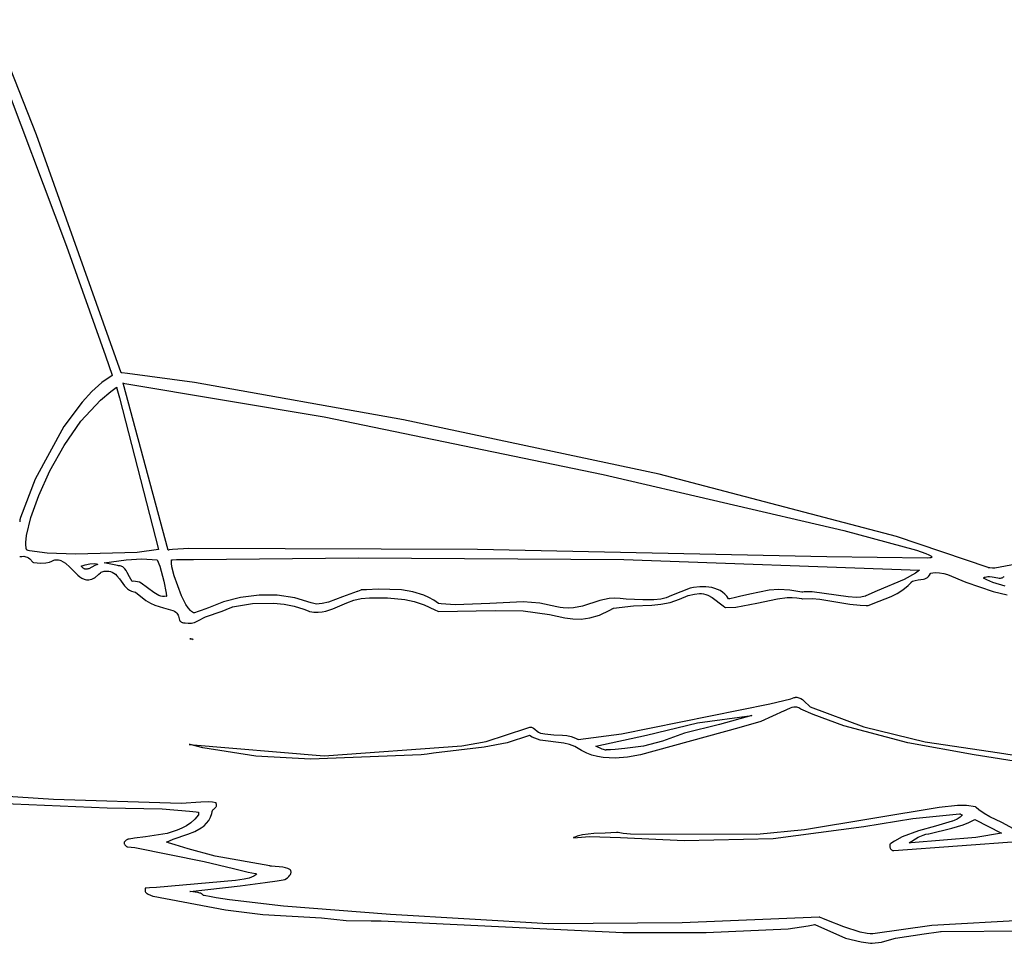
# Model space of a CAD drawing. Extents: x 21.3 to 51.6, y -34 to 34.1.
# Tile 52 of 117: x 42.7 to 45.2, y -5.4 to -3. Entities that reach past the tile are written whole.
import ezdxf

# ---------------------------------------------------------------- set-up
doc = ezdxf.new("R2010")
doc.units = 0

msp = doc.modelspace()

# ---------------------------------------------------------------- linework, layer by layer
at = {"layer": 'Layer 1', "color": 7, "linetype": 'CONTINUOUS'}
for p, q in [((42.727372, -3.315651), (42.385904, -2.454279)), ((42.480947, -2.745245), (42.804478, -3.601802)), ((42.944884, -3.926587), (42.727372, -3.315651)), ((42.804478, -3.601802), (42.904247, -3.883464)), ((42.904247, -3.883464), (42.921599, -3.933325)), ((42.921877, -3.934178), (42.895269, -3.951903)), ((42.921599, -3.933325), (42.921887, -3.934156)), ((42.945086, -3.926629), (42.944884, -3.926587)), ((42.945314, -3.92665), (42.945086, -3.926629)), ((42.946226, -3.926735), (42.945314, -3.92665)), ((42.961611, -3.928264), (42.946226, -3.926735)), ((43.133221, -3.951541), (42.961611, -3.928264)), ((42.895269, -3.951903), (42.869364, -3.974778)), ((42.918436, -3.97453), (42.932443, -3.964526)), ((42.932443, -3.964526), (42.932886, -3.964229)), ((42.932886, -3.964229), (42.933108, -3.964081)), ((42.933108, -3.964081), (42.933163, -3.964044)), ((42.933179, -3.964049), (42.933209, -3.964159)), ((42.933209, -3.964159), (42.933358, -3.9647)), ((42.933358, -3.9647), (42.934002, -3.967036)), ((42.934002, -3.967036), (42.940692, -3.991438)), ((42.949654, -3.953516), (42.949585, -3.953269)), ((42.949623, -3.953272), (43.466944, -4.039542)), ((43.06604, -4.382183), (42.949654, -3.953516)), ((43.670286, -4.047217), (43.133221, -3.951541)), ((42.841683, -4.051374), (42.891419, -3.997233)), ((42.869364, -3.974778), (42.844354, -4.001865)), ((42.891419, -3.997233), (42.918436, -3.97453)), ((42.940692, -3.991438), (43.040514, -4.380634)), ((42.844354, -4.001865), (42.797803, -4.064928)), ((43.466944, -4.039542), (44.184005, -4.188264)), ((44.327198, -4.187578), (43.670286, -4.047217)), ((42.797803, -4.064928), (42.724022, -4.200344)), ((42.798264, -4.11327), (42.841683, -4.051374)), ((42.761864, -4.178254), (42.798264, -4.11327)), ((42.724022, -4.200344), (42.686386, -4.298135)), ((42.733184, -4.241655), (42.761864, -4.178254)), ((44.184005, -4.188264), (44.802458, -4.331724)), ((44.937617, -4.347649), (44.327198, -4.187578)), ((42.712927, -4.298805), (42.733184, -4.241655)), ((42.686386, -4.298135), (42.684843, -4.304724)), ((42.701795, -4.345033), (42.712927, -4.298805)), ((42.684135, -4.309146), (42.684128, -4.309213)), ((42.684199, -4.308595), (42.684135, -4.309146)), ((42.684364, -4.30741), (42.684199, -4.308595)), ((42.684843, -4.304724), (42.684364, -4.30741)), ((42.699871, -4.362593), (42.701795, -4.345033)), ((44.802458, -4.331724), (44.989205, -4.382781)), ((45.173411, -4.427271), (44.937617, -4.347649)), ((42.699857, -4.369728), (42.699871, -4.362593)), ((42.70049, -4.375671), (42.699857, -4.369728)), ((42.701053, -4.378172), (42.70049, -4.375671)), ((42.684062, -4.398896), (42.689257, -4.398235)), ((42.689257, -4.398235), (42.694431, -4.398048)), ((42.694431, -4.398048), (42.697137, -4.398385)), ((42.697137, -4.398385), (42.69999, -4.399144)), ((42.69999, -4.399144), (42.703042, -4.400426)), ((42.701782, -4.380347), (42.701053, -4.378172)), ((42.702678, -4.382188), (42.701782, -4.380347)), ((42.70274, -4.382227), (42.702694, -4.382199)), ((42.70293, -4.38234), (42.70274, -4.382227)), ((42.70381, -4.382786), (42.70293, -4.38234)), ((42.703042, -4.400426), (42.706343, -4.402334)), ((42.706117, -4.383652), (42.70381, -4.382786)), ((42.70913, -4.384484), (42.706117, -4.383652)), ((42.706343, -4.402334), (42.709944, -4.404967)), ((42.754778, -4.389794), (42.70913, -4.384484)), ((42.827127, -4.392447), (42.754778, -4.389794)), ((42.986381, -4.38825), (42.827127, -4.392447)), ((43.040514, -4.380634), (42.986381, -4.38825)), ((43.06619, -4.38217), (43.066078, -4.382185)), ((43.06664, -4.382111), (43.06619, -4.38217)), ((43.06848, -4.381877), (43.06664, -4.382111)), ((43.076495, -4.380982), (43.06848, -4.381877)), ((43.118583, -4.378013), (43.076495, -4.380982)), ((43.860319, -4.380376), (43.118583, -4.378013)), ((44.758249, -4.399672), (43.860319, -4.380376)), ((45.017025, -4.402658), (44.758249, -4.399672)), ((44.989205, -4.382781), (45.012839, -4.391077)), ((45.012839, -4.391077), (45.020708, -4.394444)), ((45.023465, -4.402277), (45.017025, -4.402658)), ((45.020708, -4.394444), (45.025828, -4.397263)), ((45.025776, -4.401847), (45.023465, -4.402277)), ((45.026643, -4.401573), (45.025776, -4.401847)), ((45.025828, -4.397263), (45.026667, -4.39788)), ((45.027321, -4.401261), (45.026643, -4.401573)), ((45.026667, -4.39788), (45.027328, -4.398461)), ((45.027588, -4.401091), (45.027321, -4.401261)), ((45.027328, -4.398461), (45.027809, -4.399006)), ((45.027809, -4.400911), (45.027588, -4.401091)), ((45.027809, -4.399006), (45.027981, -4.399265)), ((45.027983, -4.400722), (45.027809, -4.400911)), ((45.027981, -4.399265), (45.028108, -4.399514)), ((45.028052, -4.400624), (45.027983, -4.400722)), ((45.02811, -4.400523), (45.028052, -4.400624)), ((45.028108, -4.399514), (45.028189, -4.399755)), ((45.028156, -4.400421), (45.02811, -4.400523)), ((45.02819, -4.400315), (45.028156, -4.400421)), ((45.028189, -4.399755), (45.028212, -4.399872)), ((45.028213, -4.400208), (45.02819, -4.400315)), ((45.028212, -4.399872), (45.028224, -4.399986)), ((45.028224, -4.400098), (45.028213, -4.400208)), ((45.028224, -4.399986), (45.028224, -4.400098)), ((42.709944, -4.404967), (42.718252, -4.412818)), ((42.718252, -4.412818), (42.719409, -4.414073)), ((42.719409, -4.414073), (42.719703, -4.414396)), ((42.719703, -4.414396), (42.720011, -4.414452)), ((42.720011, -4.414452), (42.738214, -4.415747)), ((42.738214, -4.415747), (42.751219, -4.415049)), ((42.751219, -4.415049), (42.760316, -4.413089)), ((42.760316, -4.413089), (42.766796, -4.410597)), ((42.766796, -4.410597), (42.77195, -4.408302)), ((42.77195, -4.408302), (42.774433, -4.407456)), ((42.774433, -4.407456), (42.777069, -4.406933)), ((42.777069, -4.406933), (42.780018, -4.406825)), ((42.780018, -4.406825), (42.783442, -4.407222)), ((42.783442, -4.407222), (42.787502, -4.408215)), ((42.787502, -4.408215), (42.790143, -4.409142)), ((42.790143, -4.409142), (42.796216, -4.41221)), ((42.796216, -4.41221), (42.801954, -4.416146)), ((42.801954, -4.416146), (42.812698, -4.425804)), ((42.812698, -4.425804), (42.833124, -4.446565)), ((45.173735, -4.427395), (45.173411, -4.427271)), ((45.173867, -4.42742), (45.173762, -4.4274)), ((45.174078, -4.427458), (45.173867, -4.42742)), ((45.177444, -4.427976), (45.174078, -4.427458)), ((45.184117, -4.428498), (45.177444, -4.427976)), ((45.190733, -4.42842), (45.184117, -4.428498)), ((45.244979, -4.418398), (45.190733, -4.42842)), ((42.833124, -4.446565), (42.838401, -4.450868)), ((42.838401, -4.450868), (42.843879, -4.454407)), ((42.872827, -4.45543), (42.876645, -4.453528)), ((42.876645, -4.453528), (42.877133, -4.453256)), ((42.877133, -4.453256), (42.877377, -4.453117)), ((42.877377, -4.453117), (42.877546, -4.453004)), ((42.877546, -4.453004), (42.887237, -4.443779)), ((42.887237, -4.443779), (42.891694, -4.440372)), ((42.891694, -4.440372), (42.893948, -4.439003)), ((42.893948, -4.439003), (42.896268, -4.437869)), ((42.896268, -4.437869), (42.898686, -4.436981)), ((42.898686, -4.436981), (42.90124, -4.436347)), ((42.90124, -4.436347), (42.903964, -4.435978)), ((42.903964, -4.435978), (42.906894, -4.435882)), ((42.906894, -4.435882), (42.913512, -4.436549)), ((42.913512, -4.436549), (42.91727, -4.437332)), ((42.91727, -4.437332), (42.921936, -4.438871)), ((42.921936, -4.438871), (42.926431, -4.44128)), ((42.926431, -4.44128), (42.930457, -4.444325)), ((42.930457, -4.444325), (42.93411, -4.447895)), ((42.93411, -4.447895), (42.940691, -4.45616)), ((45.013932, -4.454187), (45.016996, -4.452226)), ((45.016996, -4.452226), (45.019833, -4.449679)), ((45.019833, -4.449679), (45.022406, -4.446451)), ((45.022406, -4.446451), (45.024679, -4.442448)), ((45.024679, -4.442448), (45.025196, -4.441315)), ((45.025196, -4.441315), (45.025259, -4.441169)), ((45.025259, -4.441169), (45.02534, -4.441039)), ((45.02534, -4.441039), (45.037248, -4.439734)), ((45.037248, -4.439734), (45.048355, -4.440244)), ((45.048355, -4.440244), (45.058821, -4.442207)), ((45.058821, -4.442207), (45.068806, -4.445256)), ((45.068806, -4.445256), (45.11562, -4.464848)), ((42.843879, -4.454407), (42.849627, -4.45698)), ((42.849627, -4.45698), (42.852622, -4.45784)), ((42.852622, -4.45784), (42.85571, -4.458382)), ((42.85571, -4.458382), (42.858898, -4.45858)), ((42.858898, -4.45858), (42.862196, -4.45841)), ((42.862196, -4.45841), (42.865611, -4.457845)), ((42.865611, -4.457845), (42.869152, -4.45686)), ((42.869152, -4.45686), (42.872827, -4.45543)), ((42.940691, -4.45616), (42.953655, -4.474053)), ((42.953655, -4.474053), (42.957421, -4.478156)), ((42.957421, -4.478156), (42.961591, -4.481885)), ((44.954166, -4.484609), (44.967828, -4.473042)), ((44.967828, -4.473042), (44.974056, -4.466265)), ((44.974056, -4.466265), (44.97554, -4.464456)), ((44.97554, -4.464456), (44.975723, -4.464227)), ((44.975723, -4.464227), (44.975876, -4.464054)), ((44.975876, -4.464054), (44.978987, -4.462313)), ((44.978987, -4.462313), (44.982279, -4.461023)), ((44.982279, -4.461023), (44.985715, -4.460092)), ((44.985715, -4.460092), (44.992869, -4.458924)), ((44.992869, -4.458924), (45.007274, -4.456727)), ((45.007274, -4.456727), (45.010679, -4.455656)), ((45.010679, -4.455656), (45.013932, -4.454187)), ((45.11562, -4.464848), (45.185872, -4.488844)), ((42.961591, -4.481885), (42.966262, -4.48513)), ((42.966262, -4.48513), (42.971531, -4.487778)), ((42.971531, -4.487778), (42.977495, -4.489717)), ((42.977495, -4.489717), (42.980768, -4.490386)), ((42.980768, -4.490386), (42.981191, -4.490454)), ((42.981191, -4.490454), (42.981404, -4.490487)), ((42.981404, -4.490487), (42.98162, -4.490534)), ((42.98162, -4.490534), (43.008307, -4.511269)), ((44.379795, -4.508473), (44.402568, -4.499014)), ((44.402568, -4.499014), (44.418159, -4.495288)), ((44.418159, -4.495288), (44.430911, -4.493758)), ((44.430911, -4.493758), (44.436576, -4.493873)), ((44.436576, -4.493873), (44.441956, -4.494603)), ((44.441956, -4.494603), (44.447192, -4.495971)), ((44.447192, -4.495971), (44.452426, -4.497999)), ((44.452426, -4.497999), (44.463451, -4.504127)), ((44.463451, -4.504127), (44.491694, -4.525286)), ((44.631373, -4.506948), (44.656693, -4.50398)), ((44.656693, -4.50398), (44.669056, -4.503768)), ((44.669056, -4.503768), (44.681195, -4.504625)), ((44.892688, -4.513506), (44.923785, -4.501537)), ((44.923785, -4.501537), (44.939317, -4.493942)), ((44.939317, -4.493942), (44.954166, -4.484609)), ((45.185872, -4.488844), (45.221686, -4.49666)), ((43.008307, -4.511269), (43.02009, -4.518252)), ((43.02009, -4.518252), (43.03136, -4.52356)), ((43.03136, -4.52356), (43.053944, -4.530898)), ((43.225185, -4.530887), (43.230106, -4.528355)), ((43.230106, -4.528355), (43.23041, -4.528189)), ((43.23041, -4.528189), (43.230561, -4.528106)), ((43.230561, -4.528106), (43.230783, -4.528019)), ((43.230783, -4.528019), (43.282596, -4.519491)), ((43.282596, -4.519491), (43.336689, -4.518597)), ((43.336689, -4.518597), (43.363451, -4.521327)), ((43.363451, -4.521327), (43.389415, -4.52634)), ((43.389415, -4.52634), (43.414127, -4.533764)), ((43.489214, -4.533143), (43.524597, -4.517719)), ((43.524597, -4.517719), (43.542691, -4.510781)), ((43.542691, -4.510781), (43.561829, -4.506153)), ((43.561829, -4.506153), (43.583524, -4.504989)), ((43.583524, -4.504989), (43.629276, -4.504984)), ((43.629276, -4.504984), (43.674283, -4.509176)), ((43.674283, -4.509176), (43.698027, -4.514544)), ((43.698027, -4.514544), (43.723408, -4.522998)), ((43.723408, -4.522998), (43.751035, -4.535219)), ((44.210014, -4.53143), (44.261841, -4.525603)), ((44.261841, -4.525603), (44.309057, -4.523581)), ((44.309057, -4.523581), (44.332158, -4.521253)), ((44.332158, -4.521253), (44.355575, -4.516583)), ((44.355575, -4.516583), (44.379795, -4.508473)), ((44.491694, -4.525286), (44.496149, -4.52882)), ((44.496149, -4.52882), (44.497304, -4.529736)), ((44.497718, -4.529763), (44.524891, -4.528539)), ((44.524891, -4.528539), (44.578872, -4.518441)), ((44.578872, -4.518441), (44.631373, -4.506948)), ((44.681195, -4.504625), (44.693092, -4.506716)), ((44.693092, -4.506716), (44.696026, -4.507451)), ((44.696026, -4.507451), (44.696392, -4.507549)), ((44.696392, -4.507549), (44.696791, -4.507553)), ((44.696791, -4.507553), (44.720702, -4.506792)), ((44.720702, -4.506792), (44.740885, -4.50806)), ((44.740885, -4.50806), (44.776746, -4.514277)), ((44.776746, -4.514277), (44.817732, -4.521398)), ((44.817732, -4.521398), (44.844323, -4.523795)), ((44.844323, -4.523795), (44.859874, -4.52444)), ((44.859874, -4.52444), (44.864032, -4.52453)), ((44.864032, -4.52453), (44.864559, -4.52454)), ((44.864559, -4.52454), (44.864909, -4.524494)), ((44.864909, -4.524494), (44.892688, -4.513506)), ((43.053944, -4.530898), (43.07809, -4.537056)), ((43.07809, -4.537056), (43.082329, -4.539212)), ((43.082329, -4.539212), (43.085623, -4.541566)), ((43.085623, -4.541566), (43.088113, -4.544073)), ((43.088113, -4.544073), (43.089941, -4.546687)), ((43.089941, -4.546687), (43.091248, -4.549361)), ((43.091248, -4.549361), (43.092176, -4.552049)), ((43.092176, -4.552049), (43.094924, -4.562009)), ((43.141648, -4.564211), (43.161763, -4.553708)), ((43.161763, -4.553708), (43.204522, -4.539247)), ((43.204522, -4.539247), (43.225185, -4.530887)), ((43.414127, -4.533764), (43.425871, -4.538419)), ((43.425871, -4.538419), (43.428733, -4.539683)), ((43.428733, -4.539683), (43.429089, -4.539844)), ((43.429089, -4.539844), (43.429444, -4.539996)), ((43.429444, -4.539996), (43.440509, -4.541471)), ((43.440509, -4.541471), (43.451035, -4.541675)), ((43.451035, -4.541675), (43.461096, -4.540776)), ((43.461096, -4.540776), (43.470765, -4.538943)), ((43.470765, -4.538943), (43.489214, -4.533143)), ((43.751035, -4.535219), (43.758364, -4.538942)), ((43.758364, -4.538942), (43.760226, -4.539918)), ((43.760226, -4.539918), (43.760776, -4.540007)), ((43.760776, -4.540007), (43.906513, -4.537273)), ((43.906513, -4.537273), (43.978381, -4.538182)), ((43.978381, -4.538182), (44.045469, -4.547559)), ((44.045469, -4.547559), (44.08546, -4.556343)), ((44.149852, -4.556355), (44.174341, -4.549052)), ((44.174341, -4.549052), (44.201113, -4.536512)), ((44.201113, -4.536512), (44.208217, -4.532448)), ((44.208217, -4.532448), (44.209117, -4.531912)), ((44.209117, -4.531912), (44.209569, -4.531642)), ((44.209569, -4.531642), (44.210014, -4.53143)), ((44.497304, -4.529736), (44.497718, -4.529763)), ((43.094924, -4.562009), (43.095452, -4.563069)), ((43.095452, -4.563069), (43.096079, -4.56407)), ((43.096079, -4.56407), (43.096824, -4.565004)), ((43.096824, -4.565004), (43.097704, -4.565866)), ((43.097704, -4.565866), (43.098736, -4.56665)), ((43.098736, -4.56665), (43.09994, -4.567351)), ((43.09994, -4.567351), (43.101331, -4.567963)), ((43.101331, -4.567963), (43.102929, -4.568479)), ((43.102929, -4.568479), (43.10475, -4.568895)), ((43.10475, -4.568895), (43.105243, -4.568982)), ((43.105243, -4.568982), (43.10531, -4.568978)), ((43.10531, -4.568978), (43.105995, -4.568773)), ((43.105995, -4.568773), (43.106712, -4.568647)), ((43.106712, -4.568647), (43.107464, -4.568589)), ((43.107464, -4.568589), (43.10908, -4.568644)), ((43.10908, -4.568644), (43.117369, -4.569803)), ((43.117369, -4.569803), (43.122859, -4.569924)), ((43.122859, -4.569924), (43.126003, -4.569615)), ((43.126003, -4.569615), (43.129435, -4.568962)), ((43.129435, -4.568962), (43.133175, -4.567892)), ((43.133175, -4.567892), (43.141648, -4.564211)), ((44.08546, -4.556343), (44.105874, -4.559051)), ((44.105874, -4.559051), (44.127184, -4.559372)), ((44.127184, -4.559372), (44.149852, -4.556355)), ((43.12165, -4.609962), (43.121497, -4.609932)), ((43.121499, -4.60993), (43.121543, -4.60993)), ((43.121543, -4.60993), (43.121999, -4.60993)), ((43.123638, -4.610361), (43.12165, -4.609962)), ((43.121999, -4.60993), (43.125949, -4.60993)), ((43.129284, -4.611491), (43.123638, -4.610361)), ((43.125949, -4.60993), (43.12734, -4.60993)), ((43.12734, -4.60993), (43.127447, -4.60993)), ((43.127479, -4.609946), (43.127675, -4.610076)), ((43.127675, -4.610076), (43.130017, -4.611638)), ((43.129936, -4.611622), (43.129284, -4.611491)), ((43.129999, -4.611635), (43.129936, -4.611622)), ((44.230394, -4.853986), (44.612007, -4.776709)), ((44.612007, -4.776709), (44.647918, -4.768339)), ((44.647918, -4.768339), (44.666021, -4.763917)), ((44.666021, -4.763917), (44.674978, -4.761165)), ((44.674978, -4.761165), (44.677201, -4.760397)), ((44.677201, -4.760397), (44.677756, -4.760199)), ((44.677756, -4.760199), (44.678033, -4.7601)), ((44.678033, -4.7601), (44.678102, -4.760075)), ((44.678167, -4.760056), (44.681162, -4.760197)), ((44.681162, -4.760197), (44.683971, -4.760606)), ((44.683971, -4.760606), (44.686609, -4.76126)), ((44.686609, -4.76126), (44.689093, -4.762139)), ((44.689093, -4.762139), (44.69144, -4.76322)), ((44.69144, -4.76322), (44.695789, -4.765903)), ((44.695789, -4.765903), (44.699789, -4.769138)), ((44.699789, -4.769138), (44.715687, -4.784792)), ((44.649138, -4.795037), (44.588497, -4.822434)), ((44.649211, -4.794998), (44.649172, -4.795019)), ((44.649524, -4.794833), (44.649211, -4.794998)), ((44.654465, -4.792233), (44.649524, -4.794833)), ((44.664133, -4.787823), (44.654465, -4.792233)), ((44.668955, -4.786328), (44.664133, -4.787823)), ((44.673834, -4.78552), (44.668955, -4.786328)), ((44.676311, -4.785422), (44.673834, -4.78552)), ((44.678819, -4.785555), (44.676311, -4.785422)), ((44.681366, -4.785939), (44.678819, -4.785555)), ((44.683957, -4.786593), (44.681366, -4.785939)), ((44.686598, -4.787538), (44.683957, -4.786593)), ((44.692057, -4.790377), (44.686598, -4.787538)), ((44.723013, -4.804234), (44.692057, -4.790377)), ((44.715687, -4.784792), (44.853216, -4.836139)), ((44.802113, -4.833929), (44.723013, -4.804234)), ((44.588497, -4.822434), (44.532466, -4.838972)), ((43.88329, -4.874145), (43.987826, -4.83956)), ((43.994047, -4.858156), (43.937372, -4.877046)), ((43.987826, -4.83956), (43.993032, -4.837481)), ((43.993032, -4.837481), (43.995276, -4.83705)), ((43.994099, -4.858164), (43.994047, -4.858156)), ((43.994198, -4.858231), (43.994099, -4.858164)), ((43.994595, -4.858495), (43.994198, -4.858231)), ((44.001104, -4.862324), (43.994595, -4.858495)), ((43.995276, -4.83705), (43.997385, -4.836976)), ((43.997385, -4.836976), (43.999376, -4.83722)), ((43.999376, -4.83722), (44.001262, -4.837744)), ((44.001262, -4.837744), (44.003057, -4.838507)), ((44.003057, -4.838507), (44.004778, -4.839471)), ((44.004778, -4.839471), (44.008051, -4.841845)), ((44.008051, -4.841845), (44.014339, -4.847281)), ((44.014339, -4.847281), (44.017589, -4.849717)), ((44.017589, -4.849717), (44.019291, -4.850728)), ((44.019291, -4.850728), (44.021065, -4.851548)), ((44.021065, -4.851548), (44.022925, -4.852139)), ((44.022925, -4.852139), (44.023327, -4.852244)), ((44.023327, -4.852244), (44.034135, -4.854486)), ((44.034135, -4.854486), (44.05656, -4.856241)), ((44.05656, -4.856241), (44.079384, -4.857223)), ((44.079384, -4.857223), (44.090692, -4.8585)), ((44.090692, -4.8585), (44.101795, -4.860876)), ((44.11966, -4.86837), (44.230394, -4.853986)), ((44.532466, -4.838972), (44.27937, -4.908188)), ((44.966765, -4.877596), (44.802113, -4.833929)), ((44.853216, -4.836139), (45.011298, -4.874929)), ((43.120336, -4.881328), (43.119832, -4.881188)), ((43.119832, -4.881188), (43.120044, -4.881218)), ((43.120044, -4.881218), (43.466944, -4.910526)), ((43.122355, -4.881886), (43.120336, -4.881328)), ((43.154987, -4.890145), (43.122355, -4.881886)), ((43.820134, -4.884995), (43.88329, -4.874145)), ((43.937372, -4.877046), (43.877524, -4.887915)), ((44.00788, -4.865453), (44.001104, -4.862324)), ((44.022095, -4.869977), (44.00788, -4.865453)), ((44.082609, -4.878278), (44.022095, -4.869977)), ((44.097244, -4.881543), (44.082609, -4.878278)), ((44.111119, -4.886739), (44.097244, -4.881543)), ((44.101795, -4.860876), (44.11259, -4.86478)), ((44.11259, -4.86478), (44.117841, -4.86744)), ((44.117841, -4.86744), (44.119136, -4.868188)), ((44.119136, -4.868188), (44.119459, -4.86838)), ((44.119459, -4.86838), (44.11966, -4.86837)), ((45.136786, -4.908124), (44.966765, -4.877596)), ((45.011298, -4.874929), (45.202208, -4.902614)), ((43.290615, -4.911821), (43.154987, -4.890145)), ((43.715626, -4.908241), (43.431685, -4.918891)), ((43.466944, -4.910526), (43.820134, -4.884995)), ((43.731315, -4.906517), (43.715626, -4.908241)), ((43.747768, -4.904041), (43.731315, -4.906517)), ((43.877524, -4.887915), (43.747768, -4.904041)), ((44.128372, -4.897146), (44.111119, -4.886739)), ((44.141336, -4.90373), (44.128372, -4.897146)), ((44.154948, -4.908817), (44.141336, -4.90373)), ((44.169144, -4.912512), (44.154948, -4.908817)), ((44.27937, -4.908188), (44.246591, -4.913769)), ((45.548498, -4.971752), (45.136786, -4.908124)), ((45.202208, -4.902614), (45.500493, -4.950354)), ((43.431685, -4.918891), (43.290615, -4.911821)), ((44.183858, -4.91492), (44.169144, -4.912512)), ((44.21458, -4.916292), (44.183858, -4.91492)), ((44.246591, -4.913769), (44.21458, -4.916292)), ((42.770769, -5.022309), (42.181255, -4.986399)), ((42.397981, -5.023108), (42.908991, -5.044034)), ((43.098789, -5.032988), (42.770769, -5.022309)), ((43.149457, -5.029749), (43.098789, -5.032988)), ((43.169794, -5.028902), (43.149457, -5.029749)), ((43.179499, -5.02956), (43.169794, -5.028902)), ((43.188771, -5.031274), (43.179499, -5.02956)), ((43.188882, -5.031324), (43.188771, -5.031274)), ((43.189024, -5.031654), (43.188882, -5.031324)), ((43.189506, -5.032921), (43.189024, -5.031654)), ((43.190097, -5.035204), (43.189506, -5.032921)), ((43.190222, -5.03623), (43.190097, -5.035204)), ((42.908991, -5.044034), (43.050229, -5.046518)), ((43.050229, -5.046518), (43.120291, -5.052654)), ((43.120291, -5.052654), (43.137786, -5.054528)), ((43.137786, -5.054528), (43.14216, -5.055013)), ((43.14216, -5.055013), (43.143253, -5.055136)), ((43.143253, -5.055136), (43.143663, -5.055182)), ((43.143663, -5.055204), (43.143663, -5.055384)), ((43.143663, -5.055384), (43.143663, -5.057408)), ((43.143663, -5.057408), (43.143663, -5.061934)), ((43.174456, -5.068103), (43.177833, -5.058485)), ((43.177833, -5.058485), (43.178673, -5.054786)), ((43.178673, -5.054786), (43.178834, -5.053764)), ((43.178834, -5.053764), (43.179077, -5.052811)), ((43.179077, -5.052811), (43.179396, -5.051922)), ((43.179396, -5.051922), (43.179782, -5.05109)), ((43.179782, -5.05109), (43.180726, -5.049577)), ((43.180726, -5.049577), (43.181851, -5.048229)), ((43.181851, -5.048229), (43.184402, -5.045851)), ((43.184402, -5.045851), (43.186957, -5.043602)), ((43.186957, -5.043602), (43.188086, -5.042416)), ((43.188086, -5.042416), (43.189037, -5.04113)), ((43.189037, -5.04113), (43.189427, -5.040436)), ((43.189427, -5.040436), (43.18975, -5.0397)), ((43.18975, -5.0397), (43.189998, -5.038917)), ((43.189998, -5.038917), (43.190165, -5.038081)), ((43.190165, -5.038081), (43.190242, -5.037187)), ((43.190242, -5.037187), (43.190222, -5.03623)), ((45.046848, -5.043214), (44.701332, -5.100856)), ((44.979791, -5.071586), (45.099549, -5.059445)), ((45.094035, -5.038217), (45.046848, -5.043214)), ((45.117431, -5.038479), (45.094035, -5.038217)), ((45.099549, -5.059445), (45.100039, -5.059491)), ((45.100039, -5.059491), (45.100511, -5.059611)), ((45.100511, -5.059611), (45.100971, -5.059792)), ((45.100971, -5.059792), (45.101868, -5.060284)), ((45.101868, -5.060284), (45.103693, -5.061437)), ((45.140422, -5.041523), (45.117431, -5.038479)), ((45.140636, -5.041696), (45.140422, -5.041523)), ((45.140829, -5.041884), (45.140636, -5.041696)), ((45.14239, -5.043361), (45.140829, -5.041884)), ((45.148839, -5.048941), (45.14239, -5.043361)), ((45.162593, -5.05873), (45.148839, -5.048941)), ((45.177235, -5.067136), (45.162593, -5.05873)), ((43.123857, -5.082336), (43.112828, -5.090118)), ((43.134114, -5.073084), (43.123857, -5.082336)), ((43.143514, -5.062201), (43.134114, -5.073084)), ((43.143663, -5.062004), (43.143514, -5.062201)), ((43.143663, -5.061934), (43.143663, -5.061992)), ((43.157834, -5.090183), (43.164331, -5.083827)), ((43.164331, -5.083827), (43.169914, -5.076509)), ((43.169914, -5.076509), (43.174456, -5.068103)), ((44.853856, -5.092127), (44.979791, -5.071586)), ((45.080641, -5.078256), (45.037758, -5.091308)), ((45.08086, -5.078179), (45.080641, -5.078256)), ((45.081363, -5.078009), (45.08086, -5.078179)), ((45.085454, -5.076507), (45.081363, -5.078009)), ((45.093602, -5.072822), (45.085454, -5.076507)), ((45.100868, -5.068377), (45.093602, -5.072822)), ((45.103857, -5.065926), (45.100868, -5.068377)), ((45.103693, -5.061437), (45.10469, -5.061892)), ((45.10625, -5.063353), (45.103857, -5.065926)), ((45.10469, -5.061892), (45.105225, -5.062044)), ((45.105225, -5.062044), (45.105789, -5.062128)), ((45.105789, -5.062128), (45.106387, -5.062133)), ((45.107184, -5.062028), (45.10625, -5.063353)), ((45.106387, -5.062133), (45.107024, -5.062045)), ((45.107024, -5.062045), (45.107189, -5.062007)), ((45.20795, -5.081941), (45.177235, -5.067136)), ((45.238523, -5.097639), (45.20795, -5.081941)), ((43.06274, -5.109732), (43.007261, -5.118601)), ((43.088805, -5.101907), (43.06274, -5.109732)), ((43.101116, -5.096588), (43.088805, -5.101907)), ((43.112828, -5.090118), (43.101116, -5.096588)), ((43.116006, -5.111845), (43.134104, -5.104708)), ((43.134104, -5.104708), (43.150547, -5.095699)), ((43.150547, -5.095699), (43.157834, -5.090183)), ((44.159392, -5.109688), (44.130565, -5.113248)), ((44.188783, -5.108895), (44.159392, -5.109688)), ((44.21828, -5.107227), (44.188783, -5.108895)), ((44.218663, -5.107261), (44.21828, -5.107227)), ((44.21978, -5.107468), (44.218663, -5.107261)), ((44.222019, -5.107869), (44.21978, -5.107468)), ((44.226506, -5.108629), (44.222019, -5.107869)), ((44.235522, -5.109984), (44.226506, -5.108629)), ((44.253699, -5.112077), (44.235522, -5.109984)), ((44.701332, -5.100856), (44.578773, -5.112426)), ((44.620646, -5.122979), (44.853856, -5.092127)), ((44.99387, -5.103104), (44.951801, -5.118656)), ((45.037758, -5.091308), (44.99387, -5.103104)), ((42.952336, -5.132999), (42.952258, -5.134)), ((42.952258, -5.134), (42.952345, -5.134957)), ((42.952595, -5.131953), (42.952336, -5.132999)), ((42.952345, -5.134957), (42.952579, -5.135875)), ((42.952579, -5.135875), (42.952942, -5.136758)), ((42.952638, -5.131916), (42.952597, -5.131948)), ((42.958116, -5.127535), (42.952638, -5.131916)), ((42.952942, -5.136758), (42.953418, -5.137607)), ((42.960779, -5.125405), (42.958116, -5.127535)), ((42.961061, -5.12518), (42.960779, -5.125405)), ((42.96112, -5.125132), (42.961061, -5.12518)), ((42.961205, -5.125112), (42.961128, -5.125127)), ((42.962053, -5.124957), (42.961205, -5.125112)), ((42.965459, -5.124355), (42.962053, -5.124957)), ((42.979238, -5.122203), (42.965459, -5.124355)), ((43.007261, -5.118601), (42.979238, -5.122203)), ((43.061803, -5.131936), (43.078853, -5.124468)), ((43.06224, -5.132108), (43.061803, -5.131936)), ((43.062757, -5.132285), (43.06224, -5.132108)), ((43.0669, -5.133696), (43.062757, -5.132285)), ((43.083573, -5.139215), (43.0669, -5.133696)), ((43.078853, -5.124468), (43.116006, -5.111845)), ((44.107873, -5.120695), (44.107659, -5.120793)), ((44.107659, -5.120793), (44.107736, -5.12083)), ((44.107736, -5.12083), (44.148441, -5.117656)), ((44.109589, -5.119927), (44.107873, -5.120695)), ((44.116505, -5.117205), (44.109589, -5.119927)), ((44.130565, -5.113248), (44.116505, -5.117205)), ((44.148441, -5.117656), (44.228469, -5.120453)), ((44.228469, -5.120453), (44.391605, -5.127873)), ((44.578773, -5.112426), (44.253699, -5.112077)), ((44.391605, -5.127873), (44.620646, -5.122979)), ((44.923141, -5.135799), (44.920908, -5.137516)), ((44.932331, -5.129406), (44.923141, -5.135799)), ((44.931055, -5.154091), (45.258299, -5.12939)), ((44.951801, -5.118656), (44.932331, -5.129406)), ((42.953418, -5.137607), (42.954637, -5.139224)), ((42.954637, -5.139224), (42.957659, -5.142219)), ((42.957659, -5.142219), (42.959183, -5.143654)), ((42.959183, -5.143654), (42.959364, -5.143832)), ((42.959364, -5.143832), (42.959409, -5.143877)), ((42.959472, -5.143895), (42.959631, -5.14391)), ((42.959631, -5.14391), (42.961305, -5.144068)), ((42.961305, -5.144068), (42.980048, -5.145842)), ((42.980048, -5.145842), (43.158081, -5.181746)), ((43.117374, -5.149643), (43.083573, -5.139215)), ((43.186388, -5.16794), (43.117374, -5.149643)), ((44.920139, -5.139437), (44.92003, -5.140955)), ((44.92003, -5.140955), (44.920064, -5.142464)), ((44.920064, -5.142464), (44.920239, -5.143947)), ((44.920398, -5.137925), (44.920139, -5.139437)), ((44.920239, -5.143947), (44.920549, -5.145389)), ((44.920631, -5.137735), (44.920398, -5.137925)), ((44.920549, -5.145389), (44.92099, -5.146775)), ((44.920908, -5.137516), (44.920631, -5.137735)), ((44.92099, -5.146775), (44.921559, -5.148088)), ((44.921559, -5.148088), (44.92225, -5.149314)), ((44.92225, -5.149314), (44.92306, -5.150436)), ((44.92306, -5.150436), (44.923984, -5.151439)), ((44.923984, -5.151439), (44.925019, -5.152307)), ((44.925019, -5.152307), (44.926158, -5.153024)), ((44.926158, -5.153024), (44.927399, -5.153575)), ((44.927399, -5.153575), (44.928737, -5.153944)), ((44.928737, -5.153944), (44.930168, -5.154116)), ((44.930168, -5.154116), (44.93054, -5.154126)), ((44.93054, -5.154126), (44.930634, -5.154126)), ((44.930634, -5.154126), (44.931055, -5.154091)), ((43.158081, -5.181746), (43.233298, -5.20034)), ((43.326884, -5.193342), (43.186388, -5.16794)), ((43.233298, -5.20034), (43.271143, -5.209016)), ((43.271143, -5.209016), (43.29018, -5.213089)), ((43.327235, -5.193398), (43.326884, -5.193342)), ((43.328114, -5.193557), (43.327235, -5.193398)), ((43.331654, -5.194098), (43.328114, -5.193557)), ((43.360237, -5.196614), (43.331654, -5.194098)), ((43.36709, -5.197994), (43.360237, -5.196614)), ((43.373667, -5.200221), (43.36709, -5.197994)), ((43.376827, -5.201737), (43.373667, -5.200221)), ((43.379888, -5.203568), (43.376827, -5.201737)), ((43.379953, -5.20363), (43.379888, -5.203568)), ((43.379989, -5.203693), (43.379953, -5.20363)), ((43.380262, -5.204193), (43.379989, -5.203693)), ((43.380724, -5.205189), (43.380262, -5.204193)), ((43.380586, -5.21377), (43.381203, -5.211936)), ((43.381079, -5.206178), (43.380724, -5.205189)), ((43.381332, -5.20716), (43.381079, -5.206178)), ((43.381203, -5.211936), (43.381514, -5.210056)), ((43.381485, -5.208134), (43.381332, -5.20716)), ((43.381544, -5.2091), (43.381485, -5.208134)), ((43.381514, -5.210056), (43.381544, -5.2091)), ((43.238479, -5.230825), (43.103232, -5.243089)), ((43.261016, -5.227222), (43.238479, -5.230825)), ((43.250706, -5.244864), (43.314711, -5.236227)), ((43.273531, -5.224385), (43.261016, -5.227222)), ((43.279693, -5.22249), (43.273531, -5.224385)), ((43.285608, -5.219869), (43.279693, -5.22249)), ((43.288429, -5.218191), (43.285608, -5.219869)), ((43.291135, -5.216218), (43.288429, -5.218191)), ((43.29018, -5.213089), (43.292566, -5.213584)), ((43.29371, -5.21391), (43.291135, -5.216218)), ((43.292566, -5.213584), (43.293759, -5.21383)), ((43.293759, -5.21383), (43.29371, -5.21391)), ((43.314711, -5.236227), (43.34582, -5.231515)), ((43.34582, -5.231515), (43.361051, -5.229061)), ((43.361051, -5.229061), (43.36482, -5.228437)), ((43.36482, -5.228437), (43.36529, -5.228359)), ((43.36529, -5.228359), (43.365471, -5.228313)), ((43.365471, -5.228313), (43.372473, -5.223484)), ((43.372473, -5.223484), (43.375781, -5.22053)), ((43.375781, -5.22053), (43.37858, -5.217277)), ((43.37858, -5.217277), (43.3797, -5.215552)), ((43.3797, -5.215552), (43.380586, -5.21377)), ((43.006606, -5.250499), (43.006336, -5.250512)), ((43.006336, -5.250541), (43.006336, -5.250768)), ((43.006336, -5.250768), (43.006336, -5.253304)), ((43.006336, -5.253304), (43.006336, -5.258957)), ((43.006336, -5.258957), (43.006336, -5.259029)), ((43.006336, -5.259044), (43.006363, -5.259084)), ((43.006363, -5.259084), (43.007484, -5.260577)), ((43.008878, -5.250386), (43.006606, -5.250499)), ((43.007484, -5.260577), (43.008694, -5.26187)), ((43.008694, -5.26187), (43.009983, -5.262989)), ((43.017887, -5.249902), (43.008878, -5.250386)), ((43.009983, -5.262989), (43.011339, -5.263957)), ((43.035576, -5.2488), (43.017887, -5.249902)), ((43.103232, -5.243089), (43.035576, -5.2488)), ((43.121494, -5.259046), (43.121922, -5.259002)), ((43.12164, -5.259087), (43.121494, -5.259046)), ((43.122229, -5.259246), (43.12164, -5.259087)), ((43.121922, -5.259002), (43.250706, -5.244864)), ((43.142176, -5.261841), (43.122229, -5.259246)), ((43.146867, -5.262903), (43.142176, -5.261841)), ((43.149066, -5.263684), (43.146867, -5.262903)), ((43.011339, -5.263957), (43.014216, -5.265539)), ((43.014216, -5.265539), (43.02636, -5.270714)), ((43.02636, -5.270714), (43.02672, -5.270932)), ((43.02672, -5.270932), (43.026764, -5.270959)), ((43.026764, -5.270959), (43.026875, -5.270995)), ((43.026875, -5.270995), (43.213435, -5.306433)), ((43.151143, -5.264677), (43.149066, -5.263684)), ((43.153079, -5.265917), (43.151143, -5.264677)), ((43.154855, -5.267436), (43.153079, -5.265917)), ((43.156454, -5.269271), (43.154855, -5.267436)), ((43.157452, -5.269462), (43.156454, -5.269271)), ((43.158538, -5.269665), (43.157452, -5.269462)), ((43.162881, -5.270467), (43.158538, -5.269665)), ((43.171565, -5.272034), (43.162881, -5.270467)), ((43.18893, -5.275025), (43.171565, -5.272034)), ((43.223641, -5.280468), (43.18893, -5.275025)), ((43.362184, -5.296508), (43.223641, -5.280468)), ((43.213435, -5.306433), (43.309359, -5.318196)), ((43.637229, -5.317669), (43.362184, -5.296508)), ((45.684326, -5.31025), (45.028443, -5.3461)), ((43.309359, -5.318196), (43.459427, -5.326304)), ((43.459427, -5.326304), (43.523504, -5.333233)), ((43.523504, -5.333233), (43.58759, -5.334137)), ((43.58759, -5.334137), (43.613178, -5.334546)), ((43.613178, -5.334546), (44.234235, -5.364099)), ((44.043297, -5.342418), (43.637229, -5.317669)), ((44.387085, -5.339325), (44.043297, -5.342418)), ((44.738624, -5.324735), (44.387085, -5.339325)), ((44.739659, -5.32476), (44.738624, -5.324735)), ((44.740215, -5.325001), (44.739659, -5.32476)), ((44.741335, -5.325487), (44.740215, -5.325001)), ((44.743614, -5.326471), (44.741335, -5.325487)), ((44.748315, -5.328491), (44.743614, -5.326471)), ((44.758221, -5.332691), (44.748315, -5.328491)), ((44.801811, -5.349944), (44.758221, -5.332691)), ((44.234235, -5.364099), (44.448349, -5.364082)), ((44.448349, -5.364082), (44.659423, -5.354801)), ((44.659423, -5.354801), (44.710664, -5.346965)), ((44.710664, -5.346965), (44.72331, -5.344418)), ((44.72331, -5.344418), (44.72646, -5.34374)), ((44.72646, -5.34374), (44.727247, -5.343568)), ((44.727247, -5.343568), (44.727823, -5.343574)), ((44.727823, -5.343574), (44.806673, -5.378551)), ((44.844542, -5.363518), (44.801811, -5.349944)), ((44.862582, -5.36709), (44.844542, -5.363518)), ((45.028443, -5.3461), (44.876802, -5.367538)), ((45.008534, -5.367485), (45.045863, -5.362304)), ((45.045863, -5.362304), (45.050439, -5.361604)), ((45.050439, -5.361604), (45.051578, -5.361426)), ((45.051578, -5.361426), (45.052176, -5.361394)), ((45.052176, -5.361394), (45.345746, -5.36005)), ((44.806673, -5.378551), (44.84676, -5.388623)), ((44.84676, -5.388623), (44.871129, -5.391669)), ((44.870244, -5.36775), (44.862582, -5.36709)), ((44.876802, -5.367538), (44.870244, -5.36775)), ((44.875436, -5.392024), (44.899417, -5.388965)), ((44.899417, -5.388965), (44.913655, -5.385146)), ((44.913655, -5.385146), (44.93488, -5.378749)), ((44.93488, -5.378749), (45.008534, -5.367485)), ((44.871129, -5.391669), (44.874466, -5.391954)), ((44.874466, -5.391954), (44.875311, -5.392021)), ((44.875311, -5.392021), (44.875436, -5.392024))]:
    msp.add_line(p, q, dxfattribs=at)
at = {"layer": 'Layer 1', "color": 8, "linetype": 'CONTINUOUS'}
for p, q in [((43.130539, -4.405923), (43.555171, -4.401889)), ((43.555171, -4.401889), (44.236879, -4.406301)), ((42.841711, -4.42313), (42.852628, -4.419755)), ((42.841759, -4.423163), (42.841714, -4.423133)), ((42.842356, -4.42356), (42.841759, -4.423163)), ((42.844049, -4.424689), (42.842356, -4.42356)), ((42.844245, -4.424819), (42.844049, -4.424689)), ((42.844304, -4.424885), (42.844278, -4.424848)), ((42.84441, -4.425033), (42.844304, -4.424885)), ((42.844832, -4.425607), (42.84441, -4.425033)), ((42.845684, -4.426662), (42.844832, -4.425607)), ((42.84742, -4.42842), (42.845684, -4.426662)), ((42.849196, -4.429737), (42.84742, -4.42842)), ((42.852628, -4.419755), (42.864341, -4.41753)), ((42.87739, -4.421512), (42.861473, -4.430042)), ((42.864341, -4.41753), (42.875482, -4.416987)), ((42.875482, -4.416987), (42.88073, -4.41757)), ((42.881335, -4.419816), (42.87739, -4.421512)), ((42.88073, -4.41757), (42.88308, -4.418124)), ((42.883284, -4.41923), (42.881335, -4.419816)), ((42.88308, -4.418124), (42.885214, -4.418867)), ((42.885214, -4.418867), (42.883284, -4.41923)), ((42.901425, -4.414602), (42.95796, -4.407348)), ((42.901508, -4.414622), (42.901437, -4.414607)), ((42.93587, -4.421857), (42.901508, -4.414622)), ((42.937897, -4.422284), (42.93587, -4.421857)), ((42.938097, -4.422326), (42.937897, -4.422284)), ((42.939655, -4.422386), (42.938097, -4.422326)), ((42.9423, -4.42272), (42.939655, -4.422386)), ((42.944733, -4.423361), (42.9423, -4.42272)), ((42.946977, -4.424289), (42.944733, -4.423361)), ((42.949049, -4.425484), (42.946977, -4.424289)), ((42.950971, -4.426928), (42.949049, -4.425484)), ((42.952762, -4.428602), (42.950971, -4.426928)), ((42.95796, -4.407348), (42.997698, -4.405028)), ((42.997698, -4.405028), (43.037041, -4.406926)), ((43.037041, -4.406926), (43.043932, -4.42361)), ((43.043932, -4.42361), (43.054556, -4.462018)), ((43.074397, -4.415932), (43.074416, -4.408219)), ((43.075558, -4.425455), (43.074397, -4.415932)), ((43.074416, -4.408219), (43.074507, -4.407401)), ((43.074507, -4.407401), (43.074561, -4.407005)), ((43.074561, -4.407005), (43.074568, -4.406956)), ((43.074588, -4.406925), (43.074636, -4.406924)), ((43.074636, -4.406924), (43.074831, -4.40692)), ((43.074831, -4.40692), (43.076907, -4.406878)), ((43.080891, -4.448424), (43.075558, -4.425455)), ((43.076907, -4.406878), (43.087129, -4.406681)), ((43.087129, -4.406681), (43.130539, -4.405923)), ((44.236879, -4.406301), (44.996671, -4.433367)), ((42.850097, -4.430242), (42.849196, -4.429737)), ((42.851007, -4.43065), (42.850097, -4.430242)), ((42.851926, -4.430966), (42.851007, -4.43065)), ((42.852852, -4.431194), (42.851926, -4.430966)), ((42.853785, -4.431339), (42.852852, -4.431194)), ((42.855673, -4.431398), (42.853785, -4.431339)), ((42.857586, -4.431177), (42.855673, -4.431398)), ((42.85952, -4.430713), (42.857586, -4.431177)), ((42.861473, -4.430042), (42.85952, -4.430713)), ((42.954442, -4.430485), (42.952762, -4.428602)), ((42.957552, -4.434807), (42.954442, -4.430485)), ((42.960459, -4.43974), (42.957552, -4.434807)), ((42.966311, -4.450826), (42.960459, -4.43974)), ((42.97328, -4.462518), (42.966311, -4.450826)), ((43.09993, -4.499491), (43.080891, -4.448424)), ((44.986075, -4.441474), (44.957144, -4.457475)), ((44.996671, -4.433367), (44.986075, -4.441474)), ((45.160939, -4.453839), (45.162461, -4.452902)), ((45.162461, -4.452902), (45.164038, -4.452129)), ((45.164038, -4.452129), (45.165663, -4.451508)), ((45.165663, -4.451508), (45.169046, -4.450679)), ((45.169046, -4.450679), (45.172572, -4.450327)), ((45.172572, -4.450327), (45.176207, -4.450363)), ((45.176207, -4.450363), (45.183657, -4.45125)), ((45.183657, -4.45125), (45.198265, -4.453809)), ((45.204846, -4.454068), (45.207829, -4.453635)), ((45.207829, -4.453635), (45.209228, -4.453238)), ((45.209228, -4.453238), (45.210559, -4.452707)), ((45.210559, -4.452707), (45.211818, -4.452031)), ((45.211818, -4.452031), (45.213, -4.451199)), ((45.213, -4.451199), (45.2141, -4.450199)), ((45.2141, -4.450199), (45.214619, -4.449632)), ((45.214619, -4.449632), (45.21465, -4.449595)), ((42.97337, -4.462512), (42.973323, -4.462516)), ((42.973462, -4.462503), (42.97337, -4.462512)), ((42.976365, -4.46233), (42.973462, -4.462503)), ((42.981894, -4.462549), (42.976365, -4.46233)), ((42.987089, -4.463453), (42.981894, -4.462549)), ((42.991988, -4.464955), (42.987089, -4.463453)), ((42.99663, -4.46697), (42.991988, -4.464955)), ((43.029182, -4.491357), (42.99663, -4.46697)), ((43.054556, -4.462018), (43.060605, -4.4929)), ((44.411821, -4.478915), (44.407428, -4.479781)), ((44.415751, -4.478336), (44.411821, -4.478915)), ((44.431753, -4.476766), (44.415751, -4.478336)), ((44.447795, -4.476726), (44.431753, -4.476766)), ((44.463331, -4.478666), (44.447795, -4.476726)), ((44.47074, -4.480521), (44.463331, -4.478666)), ((44.957144, -4.457475), (44.887984, -4.487121)), ((45.161079, -4.453919), (45.160974, -4.453859)), ((45.1615, -4.454158), (45.161079, -4.453919)), ((45.163195, -4.455105), (45.1615, -4.454158)), ((45.170164, -4.458736), (45.163195, -4.455105)), ((45.184907, -4.465243), (45.170164, -4.458736)), ((45.216812, -4.47514), (45.184907, -4.465243)), ((45.198265, -4.453809), (45.201646, -4.454097)), ((45.201646, -4.454097), (45.204846, -4.454068)), ((43.037474, -4.496624), (43.029182, -4.491357)), ((43.041857, -4.498665), (43.037474, -4.496624)), ((43.04645, -4.500197), (43.041857, -4.498665)), ((43.051293, -4.501135), (43.04645, -4.500197)), ((43.056423, -4.501393), (43.051293, -4.501135)), ((43.06188, -4.500887), (43.056423, -4.501393)), ((43.060605, -4.4929), (43.061778, -4.500177)), ((43.061778, -4.500177), (43.061869, -4.500785)), ((43.061869, -4.500785), (43.061883, -4.500883)), ((43.111534, -4.521552), (43.09993, -4.499491)), ((43.251501, -4.503717), (43.207933, -4.515156)), ((43.299605, -4.497852), (43.251501, -4.503717)), ((43.345898, -4.497548), (43.299605, -4.497852)), ((43.390898, -4.504414), (43.345898, -4.497548)), ((43.513934, -4.502322), (43.478118, -4.515566)), ((43.551457, -4.488816), (43.513934, -4.502322)), ((43.551628, -4.488747), (43.551474, -4.488811)), ((43.552701, -4.4883), (43.551628, -4.488747)), ((43.56054, -4.485032), (43.552701, -4.4883)), ((43.561578, -4.484599), (43.56054, -4.485032)), ((43.561681, -4.484556), (43.561578, -4.484599)), ((43.561772, -4.484541), (43.561716, -4.484544)), ((43.561884, -4.484537), (43.561772, -4.484541)), ((43.562779, -4.4845), (43.561884, -4.484537)), ((43.564573, -4.484426), (43.562779, -4.4845)), ((43.568177, -4.484273), (43.564573, -4.484426)), ((43.575446, -4.483962), (43.568177, -4.484273)), ((43.605152, -4.482885), (43.575446, -4.483962)), ((43.665471, -4.484594), (43.605152, -4.482885)), ((43.69478, -4.489252), (43.665471, -4.484594)), ((43.722653, -4.497695), (43.69478, -4.489252)), ((43.735848, -4.503629), (43.722653, -4.497695)), ((43.748439, -4.510859), (43.735848, -4.503629)), ((44.359329, -4.498499), (44.345552, -4.504372)), ((44.407428, -4.479781), (44.359329, -4.498499)), ((44.477817, -4.483039), (44.47074, -4.480521)), ((44.484496, -4.486279), (44.477817, -4.483039)), ((44.490707, -4.490296), (44.484496, -4.486279)), ((44.496383, -4.495147), (44.490707, -4.490296)), ((44.501455, -4.500887), (44.496383, -4.495147)), ((44.505855, -4.507574), (44.501455, -4.500887)), ((44.534499, -4.501543), (44.520237, -4.504718)), ((44.560938, -4.495125), (44.534499, -4.501543)), ((44.610094, -4.485122), (44.560938, -4.495125)), ((44.635451, -4.483311), (44.610094, -4.485122)), ((44.66309, -4.484811), (44.635451, -4.483311)), ((44.69433, -4.490509), (44.66309, -4.484811)), ((44.694417, -4.490509), (44.694362, -4.490516)), ((44.694528, -4.490494), (44.694417, -4.490509)), ((44.695411, -4.490382), (44.694528, -4.490494)), ((44.69717, -4.490172), (44.695411, -4.490382)), ((44.700658, -4.489807), (44.69717, -4.490172)), ((44.707514, -4.489286), (44.700658, -4.489807)), ((44.720781, -4.489007), (44.707514, -4.489286)), ((44.813207, -4.502516), (44.720781, -4.489007)), ((44.834967, -4.503564), (44.813207, -4.502516)), ((44.846015, -4.502734), (44.834967, -4.503564)), ((44.857264, -4.500756), (44.846015, -4.502734)), ((44.857492, -4.500647), (44.857307, -4.500739)), ((44.85899, -4.499908), (44.857492, -4.500647)), ((44.887984, -4.487121), (44.85899, -4.499908)), ((43.117397, -4.530395), (43.111534, -4.521552)), ((43.207933, -4.515156), (43.16907, -4.53015)), ((43.433157, -4.517606), (43.390898, -4.504414)), ((43.439762, -4.51973), (43.433157, -4.517606)), ((43.446643, -4.520657), (43.439762, -4.51973)), ((43.453961, -4.52058), (43.446643, -4.520657)), ((43.461673, -4.519624), (43.453961, -4.52058)), ((43.478118, -4.515566), (43.461673, -4.519624)), ((43.760346, -4.519504), (43.748439, -4.510859)), ((43.760425, -4.519524), (43.760377, -4.519518)), ((43.76052, -4.519535), (43.760425, -4.519524)), ((43.760901, -4.519581), (43.76052, -4.519535)), ((43.761663, -4.519671), (43.760901, -4.519581)), ((43.767731, -4.520338), (43.761663, -4.519671)), ((43.779741, -4.521403), (43.767731, -4.520338)), ((43.803294, -4.522574), (43.779741, -4.521403)), ((43.892687, -4.519216), (43.803294, -4.522574)), ((43.978099, -4.515437), (43.892687, -4.519216)), ((44.020866, -4.518574), (43.978099, -4.515437)), ((44.064501, -4.527827), (44.020866, -4.518574)), ((44.07318, -4.529787), (44.064501, -4.527827)), ((44.130912, -4.526148), (44.107341, -4.53079)), ((44.175274, -4.511933), (44.130912, -4.526148)), ((44.199476, -4.506873), (44.175274, -4.511933)), ((44.212828, -4.505843), (44.199476, -4.506873)), ((44.227299, -4.506188), (44.212828, -4.505843)), ((44.2431, -4.508191), (44.227299, -4.506188)), ((44.285276, -4.509977), (44.2431, -4.508191)), ((44.313528, -4.509951), (44.285276, -4.509977)), ((44.331952, -4.508136), (44.313528, -4.509951)), ((44.339043, -4.506508), (44.331952, -4.508136)), ((44.345552, -4.504372), (44.339043, -4.506508)), ((44.506037, -4.507542), (44.505915, -4.507564)), ((44.507012, -4.50736), (44.506037, -4.507542)), ((44.508948, -4.506993), (44.507012, -4.50736)), ((44.512772, -4.506248), (44.508948, -4.506993)), ((44.520237, -4.504718), (44.512772, -4.506248)), ((43.123126, -4.537275), (43.117397, -4.530395)), ((43.1259, -4.539862), (43.123126, -4.537275)), ((43.12859, -4.541816), (43.1259, -4.539862)), ((43.1299, -4.542542), (43.12859, -4.541816)), ((43.131182, -4.543092), (43.1299, -4.542542)), ((43.132435, -4.54346), (43.131182, -4.543092)), ((43.132812, -4.543348), (43.132508, -4.54344)), ((43.133418, -4.543163), (43.132812, -4.543348)), ((43.135839, -4.542409), (43.133418, -4.543163)), ((43.140649, -4.540838), (43.135839, -4.542409)), ((43.150176, -4.537479), (43.140649, -4.540838)), ((43.16907, -4.53015), (43.150176, -4.537479)), ((44.080572, -4.530781), (44.07318, -4.529787)), ((44.094463, -4.531508), (44.080572, -4.530781)), ((44.107341, -4.53079), (44.094463, -4.531508)), ((44.426012, -4.826175), (44.565565, -4.806965)), ((44.565565, -4.806965), (44.48255, -4.830176)), ((44.295173, -4.857501), (44.426012, -4.826175)), ((44.48255, -4.830176), (44.392411, -4.852174)), ((44.164676, -4.88544), (44.295173, -4.857501)), ((44.392411, -4.852174), (44.336561, -4.873163)), ((44.336561, -4.873163), (44.286945, -4.885474)), ((44.165099, -4.885616), (44.164694, -4.885452)), ((44.180854, -4.89308), (44.165099, -4.885616)), ((44.184979, -4.894586), (44.180854, -4.89308)), ((44.189403, -4.895678), (44.184979, -4.894586)), ((44.189506, -4.895671), (44.189454, -4.895675)), ((44.189608, -4.895665), (44.189506, -4.895671)), ((44.189813, -4.895653), (44.189608, -4.895665)), ((44.190222, -4.895628), (44.189813, -4.895653)), ((44.191039, -4.895578), (44.190222, -4.895628)), ((44.192669, -4.895478), (44.191039, -4.895578)), ((44.195911, -4.895277), (44.192669, -4.895478)), ((44.202325, -4.894871), (44.195911, -4.895277)), ((44.214906, -4.894021), (44.202325, -4.894871)), ((44.239309, -4.89201), (44.214906, -4.894021)), ((44.286945, -4.885474), (44.239309, -4.89201)), ((45.109301, -5.087523), (45.123362, -5.081914)), ((45.123362, -5.081914), (45.136934, -5.075016)), ((45.136934, -5.075016), (45.138591, -5.074048)), ((45.138591, -5.074048), (45.138694, -5.073987)), ((45.138694, -5.073987), (45.138746, -5.073956)), ((45.138758, -5.07395), (45.207848, -5.108918)), ((45.013014, -5.11195), (45.020055, -5.110723)), ((45.020055, -5.110723), (45.020956, -5.110635)), ((45.020956, -5.110635), (45.021013, -5.11063)), ((45.021055, -5.110625), (45.080169, -5.096057)), ((45.080169, -5.096057), (45.109301, -5.087523)), ((45.207848, -5.108918), (45.141159, -5.120073)), ((44.969873, -5.133653), (44.993435, -5.119809)), ((44.970019, -5.133654), (44.96991, -5.133654)), ((44.970423, -5.133654), (44.970019, -5.133654)), ((44.971761, -5.133654), (44.970423, -5.133654)), ((44.974911, -5.133654), (44.971761, -5.133654)), ((45.141159, -5.120073), (44.974911, -5.133654)), ((44.993435, -5.119809), (45.006249, -5.113987)), ((45.006249, -5.113987), (45.013014, -5.11195))]:
    msp.add_line(p, q, dxfattribs=at)

doc.saveas('drawing.dxf')
